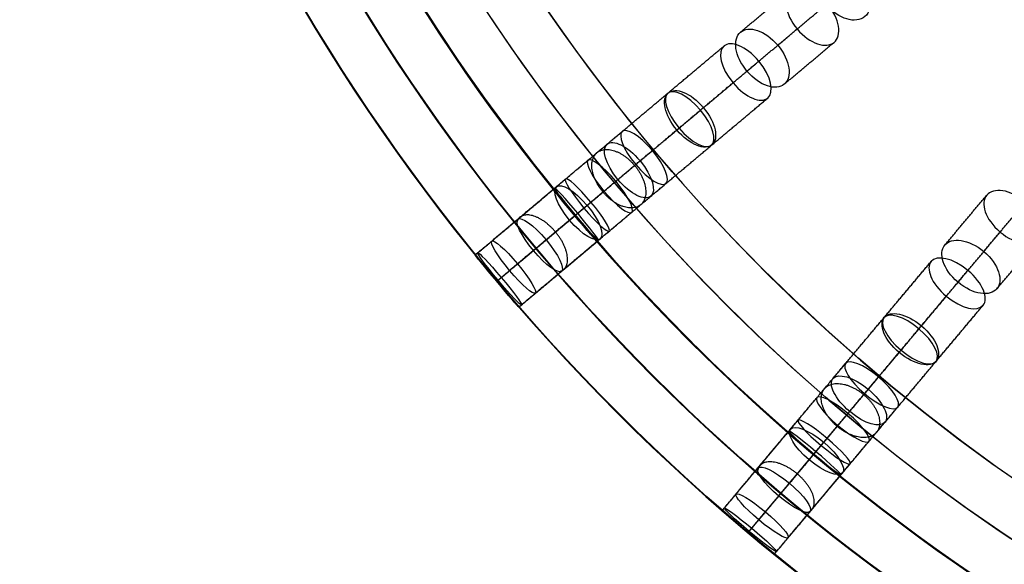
# Model space of a CAD drawing. Header units: millimetres. Extents: x -60 to 60, y -60 to 60.
# Tile 2 of 61: x -60 to -31, y -47 to -31. Entities that reach past the tile are written whole.
import ezdxf

# ---------------------------------------------------------------- set-up
doc = ezdxf.new("R2010")
doc.units = ezdxf.units.MM
doc.header["$MEASUREMENT"] = 0
doc.layers.add('Metal', color=7, linetype='Continuous', true_color=0xb2b2b2)
doc.layers.add('Opal glass', color=7, linetype='Continuous', true_color=0x7b7b7b)

msp = doc.modelspace()

# ---------------------------------------------------------------- linework, layer by layer
at = {"layer": 'Metal'}
for centre, radius in [((0.397, -0.384, 97.154), 56.961), ((0.397, -0.384, 93.154), 53.961), ((0.397, -0.384, 100.154), 53.961)]:
    msp.add_circle(centre, radius, dxfattribs=at)
for centre, radius, start, end in [((0.397, -0.384, 107.154), 56.961, 105.0362, 275.9739), ((0.397, -0.384, 107.154), 56.961, 105.0362, 275.9739), ((0.397, -0.384, 102.154), 56.961, 105.5646, 265.3355), ((0.397, -0.384, 107.154), 55.461, 105.159, 275.8511), ((0.397, -0.384, 107.154), 53.961, 105.2887, 275.7214), ((0.397, -0.384, 107.154), 53.961, 105.2887, 275.7214), ((0.39, -0.346, 97.154), 60, 180, 0), ((0.39, -0.346, 107.154), 60, 180, 0), ((0.39, -0.346, 97.154), 60, 180, 0), ((0.39, -0.346, 97.154), 58.5, 180, 360), ((0.39, -0.346, 97.154), 57, 180, 0), ((0.39, -0.346, 107.154), 57, 180, 0), ((0.39, -0.346, 97.154), 57, 180, 0)]:
    msp.add_arc(centre, radius, start, end, dxfattribs=at)
for points, knots in [([(-35.879, -30.779, 144.01), (-35.513, -31.215, 144.01), (-35.006, -31.352, 144.384), (-34.74, -31.129, 144.813), (-34.475, -30.907, 145.243), (-34.521, -30.383, 145.616), (-34.887, -29.947, 145.616), (-35.253, -29.511, 145.616), (-35.76, -29.375, 145.243), (-36.026, -29.597, 144.813), (-36.291, -29.82, 144.384), (-36.245, -30.343, 144.01), (-35.879, -30.779, 144.01)], [0, 0, 0, 0, 1.765808, 1.765808, 1.765808, 3.531415, 3.531415, 3.531415, 5.297022, 5.297022, 5.297022, 7.06283, 7.06283, 7.06283, 7.06283]), ([(-35.879, -30.779, 144.01), (-35.513, -31.215, 144.01), (-35.006, -31.352, 144.384), (-34.74, -31.129, 144.813), (-34.475, -30.907, 145.243), (-34.521, -30.383, 145.616), (-34.887, -29.947, 145.616), (-35.253, -29.511, 145.616), (-35.76, -29.375, 145.243), (-36.026, -29.597, 144.813), (-36.291, -29.82, 144.384), (-36.245, -30.343, 144.01), (-35.879, -30.779, 144.01)], [0, 0, 0, 0, 1.765808, 1.765808, 1.765808, 3.531415, 3.531415, 3.531415, 5.297022, 5.297022, 5.297022, 7.06283, 7.06283, 7.06283, 7.06283]), ([(-36.73, -31.494, 137.169), (-37.107, -31.044, 137.169), (-37.159, -30.549, 137.603), (-36.931, -30.357, 138.066), (-36.702, -30.164, 138.528), (-36.222, -30.301, 138.96), (-35.845, -30.751, 138.96), (-35.467, -31.2, 138.96), (-35.416, -31.697, 138.528), (-35.645, -31.889, 138.066), (-35.874, -32.081, 137.603), (-36.353, -31.943, 137.169), (-36.73, -31.494, 137.169)], [0, 0, 0, 0, 1.798117, 1.798117, 1.798117, 3.595536, 3.595536, 3.595536, 5.392954, 5.392954, 5.392954, 7.191071, 7.191071, 7.191071, 7.191071]), ([(-36.73, -31.494, 137.169), (-37.107, -31.044, 137.169), (-37.159, -30.549, 137.603), (-36.931, -30.357, 138.066), (-36.702, -30.164, 138.528), (-36.222, -30.301, 138.96), (-35.845, -30.751, 138.96), (-35.467, -31.2, 138.96), (-35.416, -31.697, 138.528), (-35.645, -31.889, 138.066), (-35.874, -32.081, 137.603), (-36.353, -31.943, 137.169), (-36.73, -31.494, 137.169)], [0, 0, 0, 0, 1.798117, 1.798117, 1.798117, 3.595536, 3.595536, 3.595536, 5.392954, 5.392954, 5.392954, 7.191071, 7.191071, 7.191071, 7.191071]), ([(-38.207, -32.733, 139.733), (-37.832, -33.18, 139.733), (-37.348, -33.317, 140.155), (-37.112, -33.12, 140.612), (-36.877, -32.922, 141.07), (-36.927, -32.421, 141.49), (-37.302, -31.974, 141.49), (-37.677, -31.527, 141.49), (-38.162, -31.39, 141.07), (-38.398, -31.588, 140.612), (-38.633, -31.785, 140.155), (-38.582, -32.286, 139.733), (-38.207, -32.733, 139.733)], [0, 0, 0, 0, 1.791385, 1.791385, 1.791385, 3.582219, 3.582219, 3.582219, 5.373052, 5.373052, 5.373052, 7.164437, 7.164437, 7.164437, 7.164437]), ([(-38.207, -32.733, 139.733), (-37.832, -33.18, 139.733), (-37.348, -33.317, 140.155), (-37.112, -33.12, 140.612), (-36.877, -32.922, 141.07), (-36.927, -32.421, 141.49), (-37.302, -31.974, 141.49), (-37.677, -31.527, 141.49), (-38.162, -31.39, 141.07), (-38.398, -31.588, 140.612), (-38.633, -31.785, 140.155), (-38.582, -32.286, 139.733), (-38.207, -32.733, 139.733)], [0, 0, 0, 0, 1.791385, 1.791385, 1.791385, 3.582219, 3.582219, 3.582219, 5.373052, 5.373052, 5.373052, 7.164437, 7.164437, 7.164437, 7.164437]), ([(-38.618, -33.078, 132.766), (-38.995, -32.629, 132.766), (-39.079, -32.159, 133.22), (-38.882, -31.994, 133.708), (-38.685, -31.829, 134.195), (-38.236, -31.992, 134.648), (-37.859, -32.441, 134.648), (-37.483, -32.89, 134.648), (-37.4, -33.361, 134.195), (-37.596, -33.526, 133.708), (-37.793, -33.691, 133.22), (-38.242, -33.527, 132.766), (-38.618, -33.078, 132.766)], [0, 0, 0, 0, 1.795971, 1.795971, 1.795971, 3.591281, 3.591281, 3.591281, 5.386592, 5.386592, 5.386592, 7.182562, 7.182562, 7.182562, 7.182562]), ([(-38.618, -33.078, 132.766), (-38.995, -32.629, 132.766), (-39.079, -32.159, 133.22), (-38.882, -31.994, 133.708), (-38.685, -31.829, 134.195), (-38.236, -31.992, 134.648), (-37.859, -32.441, 134.648), (-37.483, -32.89, 134.648), (-37.4, -33.361, 134.195), (-37.596, -33.526, 133.708), (-37.793, -33.691, 133.22), (-38.242, -33.527, 132.766), (-38.618, -33.078, 132.766)], [0, 0, 0, 0, 1.795971, 1.795971, 1.795971, 3.591281, 3.591281, 3.591281, 5.386592, 5.386592, 5.386592, 7.182562, 7.182562, 7.182562, 7.182562]), ([(-40.27, -34.464, 135.131), (-39.895, -34.91, 135.131), (-39.441, -35.074, 135.575), (-39.238, -34.903, 136.058), (-39.034, -34.732, 136.541), (-39.116, -34.256, 136.983), (-39.49, -33.809, 136.983), (-39.864, -33.363, 136.983), (-40.32, -33.2, 136.541), (-40.523, -33.371, 136.058), (-40.727, -33.542, 135.575), (-40.644, -34.018, 135.131), (-40.27, -34.464, 135.131)], [0, 0, 0, 0, 1.789505, 1.789505, 1.789505, 3.578488, 3.578488, 3.578488, 5.36747, 5.36747, 5.36747, 7.156975, 7.156975, 7.156975, 7.156975]), ([(-40.27, -34.464, 135.131), (-39.895, -34.91, 135.131), (-39.441, -35.074, 135.575), (-39.238, -34.903, 136.058), (-39.034, -34.732, 136.541), (-39.116, -34.256, 136.983), (-39.49, -33.809, 136.983), (-39.864, -33.363, 136.983), (-40.32, -33.2, 136.541), (-40.523, -33.371, 136.058), (-40.727, -33.542, 135.575), (-40.644, -34.018, 135.131), (-40.27, -34.464, 135.131)], [0, 0, 0, 0, 1.789505, 1.789505, 1.789505, 3.578488, 3.578488, 3.578488, 5.36747, 5.36747, 5.36747, 7.156975, 7.156975, 7.156975, 7.156975]), ([(-40.206, -34.41, 128.144), (-40.583, -33.961, 128.144), (-40.698, -33.517, 128.62), (-40.535, -33.381, 129.128), (-40.372, -33.244, 129.636), (-39.954, -33.433, 130.11), (-39.577, -33.882, 130.11), (-39.199, -34.332, 130.11), (-39.087, -34.776, 129.636), (-39.249, -34.913, 129.128), (-39.412, -35.049, 128.62), (-39.829, -34.86, 128.144), (-40.206, -34.41, 128.144)], [0, 0, 0, 0, 1.79812, 1.79812, 1.79812, 3.595541, 3.595541, 3.595541, 5.392963, 5.392963, 5.392963, 7.191082, 7.191082, 7.191082, 7.191082]), ([(-40.206, -34.41, 128.144), (-40.583, -33.961, 128.144), (-40.698, -33.517, 128.62), (-40.535, -33.381, 129.128), (-40.372, -33.244, 129.636), (-39.954, -33.433, 130.11), (-39.577, -33.882, 130.11), (-39.199, -34.332, 130.11), (-39.087, -34.776, 129.636), (-39.249, -34.913, 129.128), (-39.412, -35.049, 128.62), (-39.829, -34.86, 128.144), (-40.206, -34.41, 128.144)], [0, 0, 0, 0, 1.79812, 1.79812, 1.79812, 3.595541, 3.595541, 3.595541, 5.392963, 5.392963, 5.392963, 7.191082, 7.191082, 7.191082, 7.191082]), ([(-41.482, -35.481, 123.318), (-41.859, -35.032, 123.318), (-42.007, -34.616, 123.807), (-41.88, -34.509, 124.333), (-41.753, -34.403, 124.858), (-41.367, -34.62, 125.346), (-40.991, -35.069, 125.346), (-40.614, -35.518, 125.346), (-40.467, -35.935, 124.858), (-40.594, -36.042, 124.333), (-40.722, -36.148, 123.807), (-41.105, -35.93, 123.318), (-41.482, -35.481, 123.318)], [0, 0, 0, 0, 1.796305, 1.796305, 1.796305, 3.591944, 3.591944, 3.591944, 5.387583, 5.387583, 5.387583, 7.183888, 7.183888, 7.183888, 7.183888]), ([(-41.482, -35.481, 123.318), (-41.859, -35.032, 123.318), (-42.007, -34.616, 123.807), (-41.88, -34.509, 124.333), (-41.753, -34.403, 124.858), (-41.367, -34.62, 125.346), (-40.991, -35.069, 125.346), (-40.614, -35.518, 125.346), (-40.467, -35.935, 124.858), (-40.594, -36.042, 124.333), (-40.722, -36.148, 123.807), (-41.105, -35.93, 123.318), (-41.482, -35.481, 123.318)], [0, 0, 0, 0, 1.796305, 1.796305, 1.796305, 3.591944, 3.591944, 3.591944, 5.387583, 5.387583, 5.387583, 7.183888, 7.183888, 7.183888, 7.183888]), ([(-42.006, -35.921, 130.326), (-41.631, -36.368, 130.326), (-41.208, -36.556, 130.792), (-41.038, -36.414, 131.296), (-40.868, -36.271, 131.801), (-40.979, -35.82, 132.265), (-41.354, -35.373, 132.265), (-41.729, -34.926, 132.265), (-42.153, -34.739, 131.801), (-42.323, -34.882, 131.296), (-42.493, -35.024, 130.792), (-42.381, -35.474, 130.326), (-42.006, -35.921, 130.326)], [0, 0, 0, 0, 1.791387, 1.791387, 1.791387, 3.582223, 3.582223, 3.582223, 5.373059, 5.373059, 5.373059, 7.164447, 7.164447, 7.164447, 7.164447]), ([(-42.006, -35.921, 130.326), (-41.631, -36.368, 130.326), (-41.208, -36.556, 130.792), (-41.038, -36.414, 131.296), (-40.868, -36.271, 131.801), (-40.979, -35.82, 132.265), (-41.354, -35.373, 132.265), (-41.729, -34.926, 132.265), (-42.153, -34.739, 131.801), (-42.323, -34.882, 131.296), (-42.493, -35.024, 130.792), (-42.381, -35.474, 130.326), (-42.006, -35.921, 130.326)], [0, 0, 0, 0, 1.791387, 1.791387, 1.791387, 3.582223, 3.582223, 3.582223, 5.373059, 5.373059, 5.373059, 7.164447, 7.164447, 7.164447, 7.164447]), ([(-42.416, -36.265, 118.398), (-42.792, -35.818, 118.398), (-42.976, -35.429, 118.895), (-42.885, -35.353, 119.433), (-42.794, -35.277, 119.971), (-42.442, -35.524, 120.467), (-42.067, -35.972, 120.467), (-41.692, -36.419, 120.467), (-41.509, -36.809, 119.971), (-41.6, -36.885, 119.433), (-41.69, -36.961, 118.895), (-42.041, -36.712, 118.398), (-42.416, -36.265, 118.398)], [0, 0, 0, 0, 1.79217, 1.79217, 1.79217, 3.583746, 3.583746, 3.583746, 5.375322, 5.375322, 5.375322, 7.167492, 7.167492, 7.167492, 7.167492]), ([(-42.416, -36.265, 118.398), (-42.792, -35.818, 118.398), (-42.976, -35.429, 118.895), (-42.885, -35.353, 119.433), (-42.794, -35.277, 119.971), (-42.442, -35.524, 120.467), (-42.067, -35.972, 120.467), (-41.692, -36.419, 120.467), (-41.509, -36.809, 119.971), (-41.6, -36.885, 119.433), (-41.69, -36.961, 118.895), (-42.041, -36.712, 118.398), (-42.416, -36.265, 118.398)], [0, 0, 0, 0, 1.79217, 1.79217, 1.79217, 3.583746, 3.583746, 3.583746, 5.375322, 5.375322, 5.375322, 7.167492, 7.167492, 7.167492, 7.167492]), ([(-43.006, -36.76, 113.464), (-43.379, -36.315, 113.464), (-43.6, -35.953, 113.963), (-43.545, -35.907, 114.509), (-43.491, -35.861, 115.056), (-43.171, -36.14, 115.554), (-42.798, -36.585, 115.554), (-42.424, -37.03, 115.554), (-42.205, -37.393, 115.056), (-42.26, -37.439, 114.509), (-42.314, -37.485, 113.963), (-42.633, -37.205, 113.464), (-43.006, -36.76, 113.464)], [0, 0, 0, 0, 1.786583, 1.786583, 1.786583, 3.572664, 3.572664, 3.572664, 5.358745, 5.358745, 5.358745, 7.145328, 7.145328, 7.145328, 7.145328]), ([(-43.006, -36.76, 113.464), (-43.379, -36.315, 113.464), (-43.6, -35.953, 113.963), (-43.545, -35.907, 114.509), (-43.491, -35.861, 115.056), (-43.171, -36.14, 115.554), (-42.798, -36.585, 115.554), (-42.424, -37.03, 115.554), (-42.205, -37.393, 115.056), (-42.26, -37.439, 114.509), (-42.314, -37.485, 113.963), (-42.633, -37.205, 113.464), (-43.006, -36.76, 113.464)], [0, 0, 0, 0, 1.786583, 1.786583, 1.786583, 3.572664, 3.572664, 3.572664, 5.358745, 5.358745, 5.358745, 7.145328, 7.145328, 7.145328, 7.145328]), ([(-43.429, -37.114, 125.266), (-43.054, -37.561, 125.266), (-42.663, -37.777, 125.746), (-42.528, -37.664, 126.268), (-42.394, -37.552, 126.791), (-42.538, -37.128, 127.269), (-42.913, -36.681, 127.269), (-43.287, -36.235, 127.269), (-43.679, -36.019, 126.791), (-43.814, -36.132, 126.268), (-43.948, -36.245, 125.746), (-43.803, -36.668, 125.266), (-43.429, -37.114, 125.266)], [0, 0, 0, 0, 1.789798, 1.789798, 1.789798, 3.579069, 3.579069, 3.579069, 5.368341, 5.368341, 5.368341, 7.158138, 7.158138, 7.158138, 7.158138]), ([(-43.429, -37.114, 125.266), (-43.054, -37.561, 125.266), (-42.663, -37.777, 125.746), (-42.528, -37.664, 126.268), (-42.394, -37.552, 126.791), (-42.538, -37.128, 127.269), (-42.913, -36.681, 127.269), (-43.287, -36.235, 127.269), (-43.679, -36.019, 126.791), (-43.814, -36.132, 126.268), (-43.948, -36.245, 125.746), (-43.803, -36.668, 125.266), (-43.429, -37.114, 125.266)], [0, 0, 0, 0, 1.789798, 1.789798, 1.789798, 3.579069, 3.579069, 3.579069, 5.368341, 5.368341, 5.368341, 7.158138, 7.158138, 7.158138, 7.158138]), ([(-43.274, -36.985, 99.09), (-43.631, -36.561, 99.09), (-43.911, -36.213, 99.54), (-43.911, -36.213, 100.093), (-43.911, -36.213, 100.645), (-43.631, -36.56, 101.097), (-43.274, -36.985, 101.097), (-42.918, -37.41, 101.097), (-42.625, -37.745, 100.645), (-42.625, -37.745, 100.093), (-42.625, -37.745, 99.54), (-42.918, -37.409, 99.09), (-43.274, -36.985, 99.09)], [0, 0, 0, 0, 1.740233, 1.740233, 1.740233, 3.481495, 3.481495, 3.481495, 5.222758, 5.222758, 5.222758, 6.962991, 6.962991, 6.962991, 6.962991]), ([(-43.274, -36.985, 103.74), (-43.638, -36.552, 103.74), (-43.911, -36.213, 104.211), (-43.911, -36.213, 104.763), (-43.911, -36.213, 105.315), (-43.639, -36.551, 105.791), (-43.274, -36.985, 105.791), (-42.91, -37.419, 105.791), (-42.625, -37.745, 105.315), (-42.625, -37.745, 104.763), (-42.625, -37.745, 104.211), (-42.911, -37.418, 103.74), (-43.274, -36.985, 103.74)], [0, 0, 0, 0, 1.759202, 1.759202, 1.759202, 3.521394, 3.521394, 3.521394, 5.283586, 5.283586, 5.283586, 7.042787, 7.042787, 7.042787, 7.042787]), ([(-43.274, -36.985, 99.09), (-43.631, -36.561, 99.09), (-43.911, -36.213, 99.54), (-43.911, -36.213, 100.093), (-43.911, -36.213, 100.645), (-43.631, -36.56, 101.097), (-43.274, -36.985, 101.097), (-42.918, -37.41, 101.097), (-42.625, -37.745, 100.645), (-42.625, -37.745, 100.093), (-42.625, -37.745, 99.54), (-42.918, -37.409, 99.09), (-43.274, -36.985, 99.09)], [0, 0, 0, 0, 1.740233, 1.740233, 1.740233, 3.481495, 3.481495, 3.481495, 5.222758, 5.222758, 5.222758, 6.962991, 6.962991, 6.962991, 6.962991]), ([(-43.274, -36.985, 103.74), (-43.638, -36.552, 103.74), (-43.911, -36.213, 104.211), (-43.911, -36.213, 104.763), (-43.911, -36.213, 105.315), (-43.639, -36.551, 105.791), (-43.274, -36.985, 105.791), (-42.91, -37.419, 105.791), (-42.625, -37.745, 105.315), (-42.625, -37.745, 104.763), (-42.625, -37.745, 104.211), (-42.911, -37.418, 103.74), (-43.274, -36.985, 103.74)], [0, 0, 0, 0, 1.759202, 1.759202, 1.759202, 3.521394, 3.521394, 3.521394, 5.283586, 5.283586, 5.283586, 7.042787, 7.042787, 7.042787, 7.042787]), ([(-43.26, -36.973, 108.627), (-43.629, -36.532, 108.627), (-43.887, -36.193, 109.117), (-43.868, -36.178, 109.668), (-43.849, -36.162, 110.219), (-43.559, -36.473, 110.708), (-43.189, -36.914, 110.708), (-42.82, -37.354, 110.708), (-42.564, -37.694, 110.219), (-42.582, -37.71, 109.668), (-42.601, -37.725, 109.117), (-42.89, -37.413, 108.627), (-43.26, -36.973, 108.627)], [0, 0, 0, 0, 1.775599, 1.775599, 1.775599, 3.550861, 3.550861, 3.550861, 5.326123, 5.326123, 5.326123, 7.101722, 7.101722, 7.101722, 7.101722]), ([(-43.26, -36.973, 108.627), (-43.629, -36.532, 108.627), (-43.887, -36.193, 109.117), (-43.868, -36.178, 109.668), (-43.849, -36.162, 110.219), (-43.559, -36.473, 110.708), (-43.189, -36.914, 110.708), (-42.82, -37.354, 110.708), (-42.564, -37.694, 110.219), (-42.582, -37.71, 109.668), (-42.601, -37.725, 109.117), (-42.89, -37.413, 108.627), (-43.26, -36.973, 108.627)], [0, 0, 0, 0, 1.775599, 1.775599, 1.775599, 3.550861, 3.550861, 3.550861, 5.326123, 5.326123, 5.326123, 7.101722, 7.101722, 7.101722, 7.101722]), ([(-30.757, -37.466, 137.169), (-31.207, -37.089, 137.169), (-31.344, -36.61, 137.603), (-31.152, -36.381, 138.066), (-30.96, -36.152, 138.528), (-30.464, -36.203, 138.96), (-30.014, -36.581, 138.96), (-29.565, -36.958, 138.96), (-29.428, -37.438, 138.528), (-29.62, -37.667, 138.066), (-29.812, -37.896, 137.603), (-30.308, -37.844, 137.169), (-30.757, -37.466, 137.169)], [0, 0, 0, 0, 1.798117, 1.798117, 1.798117, 3.595535, 3.595535, 3.595535, 5.392954, 5.392954, 5.392954, 7.191071, 7.191071, 7.191071, 7.191071]), ([(-30.757, -37.466, 137.169), (-31.207, -37.089, 137.169), (-31.344, -36.61, 137.603), (-31.152, -36.381, 138.066), (-30.96, -36.152, 138.528), (-30.464, -36.203, 138.96), (-30.014, -36.581, 138.96), (-29.565, -36.958, 138.96), (-29.428, -37.438, 138.528), (-29.62, -37.667, 138.066), (-29.812, -37.896, 137.603), (-30.308, -37.844, 137.169), (-30.757, -37.466, 137.169)], [0, 0, 0, 0, 1.798117, 1.798117, 1.798117, 3.595535, 3.595535, 3.595535, 5.392954, 5.392954, 5.392954, 7.191071, 7.191071, 7.191071, 7.191071]), ([(-44.494, -38.009, 120.075), (-44.121, -38.453, 120.075), (-43.763, -38.7, 120.563), (-43.665, -38.618, 121.099), (-43.566, -38.535, 121.636), (-43.746, -38.139, 122.123), (-44.119, -37.694, 122.123), (-44.492, -37.249, 122.123), (-44.852, -37.003, 121.636), (-44.95, -37.086, 121.099), (-45.048, -37.168, 120.563), (-44.867, -37.564, 120.075), (-44.494, -38.009, 120.075)], [0, 0, 0, 0, 1.78617, 1.78617, 1.78617, 3.57187, 3.57187, 3.57187, 5.35757, 5.35757, 5.35757, 7.143741, 7.143741, 7.143741, 7.143741]), ([(-44.494, -38.009, 120.075), (-44.121, -38.453, 120.075), (-43.763, -38.7, 120.563), (-43.665, -38.618, 121.099), (-43.566, -38.535, 121.636), (-43.746, -38.139, 122.123), (-44.119, -37.694, 122.123), (-44.492, -37.249, 122.123), (-44.852, -37.003, 121.636), (-44.95, -37.086, 121.099), (-45.048, -37.168, 120.563), (-44.867, -37.564, 120.075), (-44.494, -38.009, 120.075)], [0, 0, 0, 0, 1.78617, 1.78617, 1.78617, 3.57187, 3.57187, 3.57187, 5.35757, 5.35757, 5.35757, 7.143741, 7.143741, 7.143741, 7.143741]), ([(-31.997, -38.943, 139.733), (-31.55, -39.318, 139.733), (-31.049, -39.369, 140.155), (-30.851, -39.134, 140.612), (-30.654, -38.899, 141.07), (-30.791, -38.413, 141.49), (-31.238, -38.039, 141.49), (-31.684, -37.664, 141.49), (-32.186, -37.613, 141.07), (-32.384, -37.849, 140.612), (-32.581, -38.084, 140.155), (-32.444, -38.568, 139.733), (-31.997, -38.943, 139.733)], [0, 0, 0, 0, 1.791385, 1.791385, 1.791385, 3.582219, 3.582219, 3.582219, 5.373052, 5.373052, 5.373052, 7.164437, 7.164437, 7.164437, 7.164437]), ([(-31.997, -38.943, 139.733), (-31.55, -39.318, 139.733), (-31.049, -39.369, 140.155), (-30.851, -39.134, 140.612), (-30.654, -38.899, 141.07), (-30.791, -38.413, 141.49), (-31.238, -38.039, 141.49), (-31.684, -37.664, 141.49), (-32.186, -37.613, 141.07), (-32.384, -37.849, 140.612), (-32.581, -38.084, 140.155), (-32.444, -38.568, 139.733), (-31.997, -38.943, 139.733)], [0, 0, 0, 0, 1.791385, 1.791385, 1.791385, 3.582219, 3.582219, 3.582219, 5.373052, 5.373052, 5.373052, 7.164437, 7.164437, 7.164437, 7.164437]), ([(-45.194, -38.595, 114.842), (-44.822, -39.038, 114.842), (-44.496, -39.316, 115.334), (-44.435, -39.264, 115.88), (-44.373, -39.212, 116.425), (-44.589, -38.842, 116.916), (-44.96, -38.399, 116.916), (-45.332, -37.957, 116.916), (-45.659, -37.68, 116.425), (-45.72, -37.732, 115.88), (-45.782, -37.783, 115.334), (-45.565, -38.153, 114.842), (-45.194, -38.595, 114.842)], [0, 0, 0, 0, 1.781258, 1.781258, 1.781258, 3.562118, 3.562118, 3.562118, 5.342978, 5.342978, 5.342978, 7.124236, 7.124236, 7.124236, 7.124236]), ([(-45.194, -38.595, 114.842), (-44.822, -39.038, 114.842), (-44.496, -39.316, 115.334), (-44.435, -39.264, 115.88), (-44.373, -39.212, 116.425), (-44.589, -38.842, 116.916), (-44.96, -38.399, 116.916), (-45.332, -37.957, 116.916), (-45.659, -37.68, 116.425), (-45.72, -37.732, 115.88), (-45.782, -37.783, 115.334), (-45.565, -38.153, 114.842), (-45.194, -38.595, 114.842)], [0, 0, 0, 0, 1.781258, 1.781258, 1.781258, 3.562118, 3.562118, 3.562118, 5.342978, 5.342978, 5.342978, 7.124236, 7.124236, 7.124236, 7.124236]), ([(-45.573, -38.913, 99.337), (-45.217, -39.338, 99.337), (-44.923, -39.674, 99.787), (-44.923, -39.674, 100.34), (-44.923, -39.674, 100.892), (-45.216, -39.338, 101.344), (-45.573, -38.913, 101.344), (-45.929, -38.489, 101.344), (-46.209, -38.142, 100.892), (-46.209, -38.142, 100.34), (-46.209, -38.142, 99.787), (-45.929, -38.489, 99.337), (-45.573, -38.913, 99.337)], [0, 0, 0, 0, 1.740253, 1.740253, 1.740253, 3.481483, 3.481483, 3.481483, 5.222714, 5.222714, 5.222714, 6.962967, 6.962967, 6.962967, 6.962967]), ([(-45.573, -38.913, 104.425), (-45.209, -39.347, 104.425), (-44.923, -39.674, 104.897), (-44.923, -39.674, 105.449), (-44.923, -39.674, 106.001), (-45.208, -39.348, 106.477), (-45.573, -38.913, 106.477), (-45.937, -38.479, 106.477), (-46.209, -38.142, 106.001), (-46.209, -38.142, 105.449), (-46.209, -38.142, 104.897), (-45.936, -38.48, 104.425), (-45.573, -38.913, 104.425)], [0, 0, 0, 0, 1.75927, 1.75927, 1.75927, 3.521381, 3.521381, 3.521381, 5.283492, 5.283492, 5.283492, 7.042763, 7.042763, 7.042763, 7.042763]), ([(-45.573, -38.913, 99.337), (-45.217, -39.338, 99.337), (-44.923, -39.674, 99.787), (-44.923, -39.674, 100.34), (-44.923, -39.674, 100.892), (-45.216, -39.338, 101.344), (-45.573, -38.913, 101.344), (-45.929, -38.489, 101.344), (-46.209, -38.142, 100.892), (-46.209, -38.142, 100.34), (-46.209, -38.142, 99.787), (-45.929, -38.489, 99.337), (-45.573, -38.913, 99.337)], [0, 0, 0, 0, 1.740253, 1.740253, 1.740253, 3.481483, 3.481483, 3.481483, 5.222714, 5.222714, 5.222714, 6.962967, 6.962967, 6.962967, 6.962967]), ([(-45.573, -38.913, 104.425), (-45.209, -39.347, 104.425), (-44.923, -39.674, 104.897), (-44.923, -39.674, 105.449), (-44.923, -39.674, 106.001), (-45.208, -39.348, 106.477), (-45.573, -38.913, 106.477), (-45.937, -38.479, 106.477), (-46.209, -38.142, 106.001), (-46.209, -38.142, 105.449), (-46.209, -38.142, 104.897), (-45.936, -38.48, 104.425), (-45.573, -38.913, 104.425)], [0, 0, 0, 0, 1.75927, 1.75927, 1.75927, 3.521381, 3.521381, 3.521381, 5.283492, 5.283492, 5.283492, 7.042763, 7.042763, 7.042763, 7.042763]), ([(-45.533, -38.88, 109.639), (-45.165, -39.319, 109.639), (-44.869, -39.628, 110.124), (-44.844, -39.608, 110.675), (-44.819, -39.587, 111.226), (-45.072, -39.241, 111.711), (-45.44, -38.802, 111.711), (-45.808, -38.363, 111.711), (-46.105, -38.055, 111.226), (-46.13, -38.076, 110.675), (-46.155, -38.096, 110.124), (-45.901, -38.442, 109.639), (-45.533, -38.88, 109.639)], [0, 0, 0, 0, 1.771564, 1.771564, 1.771564, 3.542858, 3.542858, 3.542858, 5.314153, 5.314153, 5.314153, 7.085717, 7.085717, 7.085717, 7.085717]), ([(-45.533, -38.88, 109.639), (-45.165, -39.319, 109.639), (-44.869, -39.628, 110.124), (-44.844, -39.608, 110.675), (-44.819, -39.587, 111.226), (-45.072, -39.241, 111.711), (-45.44, -38.802, 111.711), (-45.808, -38.363, 111.711), (-46.105, -38.055, 111.226), (-46.13, -38.076, 110.675), (-46.155, -38.096, 110.124), (-45.901, -38.442, 109.639), (-45.533, -38.88, 109.639)], [0, 0, 0, 0, 1.771564, 1.771564, 1.771564, 3.542858, 3.542858, 3.542858, 5.314153, 5.314153, 5.314153, 7.085717, 7.085717, 7.085717, 7.085717]), ([(-32.342, -39.354, 132.766), (-32.791, -38.978, 132.766), (-32.955, -38.529, 133.22), (-32.79, -38.333, 133.708), (-32.625, -38.136, 134.195), (-32.153, -38.219, 134.648), (-31.705, -38.595, 134.648), (-31.256, -38.972, 134.648), (-31.093, -39.422, 134.195), (-31.258, -39.618, 133.708), (-31.423, -39.815, 133.22), (-31.893, -39.731, 132.766), (-32.342, -39.354, 132.766)], [0, 0, 0, 0, 1.795971, 1.795971, 1.795971, 3.591281, 3.591281, 3.591281, 5.386592, 5.386592, 5.386592, 7.182562, 7.182562, 7.182562, 7.182562]), ([(-32.342, -39.354, 132.766), (-32.791, -38.978, 132.766), (-32.955, -38.529, 133.22), (-32.79, -38.333, 133.708), (-32.625, -38.136, 134.195), (-32.153, -38.219, 134.648), (-31.705, -38.595, 134.648), (-31.256, -38.972, 134.648), (-31.093, -39.422, 134.195), (-31.258, -39.618, 133.708), (-31.423, -39.815, 133.22), (-31.893, -39.731, 132.766), (-32.342, -39.354, 132.766)], [0, 0, 0, 0, 1.795971, 1.795971, 1.795971, 3.591281, 3.591281, 3.591281, 5.386592, 5.386592, 5.386592, 7.182562, 7.182562, 7.182562, 7.182562]), ([(-33.728, -41.006, 135.131), (-33.281, -41.381, 135.131), (-32.806, -41.463, 135.575), (-32.635, -41.259, 136.058), (-32.464, -41.056, 136.541), (-32.627, -40.6, 136.983), (-33.073, -40.226, 136.983), (-33.519, -39.852, 136.983), (-33.996, -39.77, 136.541), (-34.167, -39.974, 136.058), (-34.338, -40.177, 135.575), (-34.174, -40.632, 135.131), (-33.728, -41.006, 135.131)], [0, 0, 0, 0, 1.789504, 1.789504, 1.789504, 3.578487, 3.578487, 3.578487, 5.36747, 5.36747, 5.36747, 7.156975, 7.156975, 7.156975, 7.156975]), ([(-33.728, -41.006, 135.131), (-33.281, -41.381, 135.131), (-32.806, -41.463, 135.575), (-32.635, -41.259, 136.058), (-32.464, -41.056, 136.541), (-32.627, -40.6, 136.983), (-33.073, -40.226, 136.983), (-33.519, -39.852, 136.983), (-33.996, -39.77, 136.541), (-34.167, -39.974, 136.058), (-34.338, -40.177, 135.575), (-34.174, -40.632, 135.131), (-33.728, -41.006, 135.131)], [0, 0, 0, 0, 1.789504, 1.789504, 1.789504, 3.578487, 3.578487, 3.578487, 5.36747, 5.36747, 5.36747, 7.156975, 7.156975, 7.156975, 7.156975]), ([(-33.674, -40.942, 128.144), (-34.124, -40.565, 128.144), (-34.313, -40.148, 128.62), (-34.177, -39.986, 129.128), (-34.04, -39.823, 129.636), (-33.596, -39.936, 130.11), (-33.146, -40.313, 130.11), (-32.696, -40.69, 130.11), (-32.508, -41.108, 129.636), (-32.645, -41.271, 129.128), (-32.781, -41.434, 128.62), (-33.224, -41.32, 128.144), (-33.674, -40.942, 128.144)], [0, 0, 0, 0, 1.79812, 1.79812, 1.79812, 3.595541, 3.595541, 3.595541, 5.392962, 5.392962, 5.392962, 7.191082, 7.191082, 7.191082, 7.191082]), ([(-33.674, -40.942, 128.144), (-34.124, -40.565, 128.144), (-34.313, -40.148, 128.62), (-34.177, -39.986, 129.128), (-34.04, -39.823, 129.636), (-33.596, -39.936, 130.11), (-33.146, -40.313, 130.11), (-32.696, -40.69, 130.11), (-32.508, -41.108, 129.636), (-32.645, -41.271, 129.128), (-32.781, -41.434, 128.62), (-33.224, -41.32, 128.144), (-33.674, -40.942, 128.144)], [0, 0, 0, 0, 1.79812, 1.79812, 1.79812, 3.595541, 3.595541, 3.595541, 5.392962, 5.392962, 5.392962, 7.191082, 7.191082, 7.191082, 7.191082]), ([(-34.745, -42.218, 123.318), (-35.194, -41.841, 123.318), (-35.412, -41.458, 123.807), (-35.305, -41.331, 124.333), (-35.199, -41.203, 124.858), (-34.781, -41.35, 125.346), (-34.333, -41.727, 125.346), (-33.884, -42.104, 125.346), (-33.666, -42.489, 124.858), (-33.773, -42.616, 124.333), (-33.88, -42.743, 123.807), (-34.296, -42.595, 123.318), (-34.745, -42.218, 123.318)], [0, 0, 0, 0, 1.796305, 1.796305, 1.796305, 3.591944, 3.591944, 3.591944, 5.387583, 5.387583, 5.387583, 7.183888, 7.183888, 7.183888, 7.183888]), ([(-34.745, -42.218, 123.318), (-35.194, -41.841, 123.318), (-35.412, -41.458, 123.807), (-35.305, -41.331, 124.333), (-35.199, -41.203, 124.858), (-34.781, -41.35, 125.346), (-34.333, -41.727, 125.346), (-33.884, -42.104, 125.346), (-33.666, -42.489, 124.858), (-33.773, -42.616, 124.333), (-33.88, -42.743, 123.807), (-34.296, -42.595, 123.318), (-34.745, -42.218, 123.318)], [0, 0, 0, 0, 1.796305, 1.796305, 1.796305, 3.591944, 3.591944, 3.591944, 5.387583, 5.387583, 5.387583, 7.183888, 7.183888, 7.183888, 7.183888]), ([(-35.185, -42.743, 130.326), (-34.738, -43.118, 130.326), (-34.288, -43.23, 130.792), (-34.145, -43.06, 131.296), (-34.003, -42.89, 131.801), (-34.19, -42.465, 132.265), (-34.637, -42.09, 132.265), (-35.084, -41.715, 132.265), (-35.535, -41.604, 131.801), (-35.677, -41.774, 131.296), (-35.82, -41.944, 130.792), (-35.632, -42.368, 130.326), (-35.185, -42.743, 130.326)], [0, 0, 0, 0, 1.791387, 1.791387, 1.791387, 3.582223, 3.582223, 3.582223, 5.373059, 5.373059, 5.373059, 7.164447, 7.164447, 7.164447, 7.164447]), ([(-35.185, -42.743, 130.326), (-34.738, -43.118, 130.326), (-34.288, -43.23, 130.792), (-34.145, -43.06, 131.296), (-34.003, -42.89, 131.801), (-34.19, -42.465, 132.265), (-34.637, -42.09, 132.265), (-35.084, -41.715, 132.265), (-35.535, -41.604, 131.801), (-35.677, -41.774, 131.296), (-35.82, -41.944, 130.792), (-35.632, -42.368, 130.326), (-35.185, -42.743, 130.326)], [0, 0, 0, 0, 1.791387, 1.791387, 1.791387, 3.582223, 3.582223, 3.582223, 5.373059, 5.373059, 5.373059, 7.164447, 7.164447, 7.164447, 7.164447]), ([(-35.529, -43.153, 118.398), (-35.976, -42.777, 118.398), (-36.225, -42.427, 118.895), (-36.149, -42.336, 119.433), (-36.072, -42.245, 119.971), (-35.683, -42.428, 120.467), (-35.235, -42.803, 120.467), (-34.788, -43.178, 120.467), (-34.54, -43.53, 119.971), (-34.617, -43.621, 119.433), (-34.693, -43.712, 118.895), (-35.082, -43.528, 118.398), (-35.529, -43.153, 118.398)], [0, 0, 0, 0, 1.79217, 1.79217, 1.79217, 3.583746, 3.583746, 3.583746, 5.375322, 5.375322, 5.375322, 7.167492, 7.167492, 7.167492, 7.167492]), ([(-35.529, -43.153, 118.398), (-35.976, -42.777, 118.398), (-36.225, -42.427, 118.895), (-36.149, -42.336, 119.433), (-36.072, -42.245, 119.971), (-35.683, -42.428, 120.467), (-35.235, -42.803, 120.467), (-34.788, -43.178, 120.467), (-34.54, -43.53, 119.971), (-34.617, -43.621, 119.433), (-34.693, -43.712, 118.895), (-35.082, -43.528, 118.398), (-35.529, -43.153, 118.398)], [0, 0, 0, 0, 1.79217, 1.79217, 1.79217, 3.583746, 3.583746, 3.583746, 5.375322, 5.375322, 5.375322, 7.167492, 7.167492, 7.167492, 7.167492]), ([(-36.378, -44.165, 125.266), (-35.932, -44.539, 125.266), (-35.509, -44.685, 125.746), (-35.396, -44.55, 126.268), (-35.283, -44.416, 126.791), (-35.499, -44.023, 127.269), (-35.945, -43.649, 127.269), (-36.391, -43.274, 127.269), (-36.815, -43.13, 126.791), (-36.928, -43.265, 126.268), (-37.041, -43.399, 125.746), (-36.824, -43.79, 125.266), (-36.378, -44.165, 125.266)], [0, 0, 0, 0, 1.789798, 1.789798, 1.789798, 3.579069, 3.579069, 3.579069, 5.36834, 5.36834, 5.36834, 7.158138, 7.158138, 7.158138, 7.158138]), ([(-36.378, -44.165, 125.266), (-35.932, -44.539, 125.266), (-35.509, -44.685, 125.746), (-35.396, -44.55, 126.268), (-35.283, -44.416, 126.791), (-35.499, -44.023, 127.269), (-35.945, -43.649, 127.269), (-36.391, -43.274, 127.269), (-36.815, -43.13, 126.791), (-36.928, -43.265, 126.268), (-37.041, -43.399, 125.746), (-36.824, -43.79, 125.266), (-36.378, -44.165, 125.266)], [0, 0, 0, 0, 1.789798, 1.789798, 1.789798, 3.579069, 3.579069, 3.579069, 5.36834, 5.36834, 5.36834, 7.158138, 7.158138, 7.158138, 7.158138]), ([(-36.024, -43.742, 113.464), (-36.469, -43.369, 113.464), (-36.749, -43.051, 113.963), (-36.703, -42.996, 114.509), (-36.657, -42.942, 115.056), (-36.294, -43.161, 115.554), (-35.849, -43.534, 115.554), (-35.404, -43.907, 115.554), (-35.125, -44.227, 115.056), (-35.171, -44.282, 114.509), (-35.216, -44.336, 113.963), (-35.579, -44.116, 113.464), (-36.024, -43.742, 113.464)], [0, 0, 0, 0, 1.786583, 1.786583, 1.786583, 3.572664, 3.572664, 3.572664, 5.358745, 5.358745, 5.358745, 7.145328, 7.145328, 7.145328, 7.145328]), ([(-36.024, -43.742, 113.464), (-36.469, -43.369, 113.464), (-36.749, -43.051, 113.963), (-36.703, -42.996, 114.509), (-36.657, -42.942, 115.056), (-36.294, -43.161, 115.554), (-35.849, -43.534, 115.554), (-35.404, -43.907, 115.554), (-35.125, -44.227, 115.056), (-35.171, -44.282, 114.509), (-35.216, -44.336, 113.963), (-35.579, -44.116, 113.464), (-36.024, -43.742, 113.464)], [0, 0, 0, 0, 1.786583, 1.786583, 1.786583, 3.572664, 3.572664, 3.572664, 5.358745, 5.358745, 5.358745, 7.145328, 7.145328, 7.145328, 7.145328]), ([(-36.249, -44.011, 99.09), (-36.673, -43.655, 99.09), (-37.009, -43.361, 99.54), (-37.009, -43.361, 100.093), (-37.009, -43.361, 100.645), (-36.673, -43.654, 101.097), (-36.249, -44.011, 101.097), (-35.824, -44.367, 101.097), (-35.477, -44.647, 100.645), (-35.477, -44.647, 100.093), (-35.477, -44.647, 99.54), (-35.824, -44.367, 99.09), (-36.249, -44.011, 99.09)], [0, 0, 0, 0, 1.740233, 1.740233, 1.740233, 3.481495, 3.481495, 3.481495, 5.222758, 5.222758, 5.222758, 6.962991, 6.962991, 6.962991, 6.962991]), ([(-36.249, -44.011, 103.74), (-36.682, -43.647, 103.74), (-37.009, -43.361, 104.211), (-37.009, -43.361, 104.763), (-37.009, -43.361, 105.315), (-36.683, -43.646, 105.791), (-36.249, -44.011, 105.791), (-35.815, -44.375, 105.791), (-35.477, -44.647, 105.315), (-35.477, -44.647, 104.763), (-35.477, -44.647, 104.211), (-35.815, -44.374, 103.74), (-36.249, -44.011, 103.74)], [0, 0, 0, 0, 1.759202, 1.759202, 1.759202, 3.521394, 3.521394, 3.521394, 5.283586, 5.283586, 5.283586, 7.042787, 7.042787, 7.042787, 7.042787]), ([(-36.249, -44.011, 99.09), (-36.673, -43.655, 99.09), (-37.009, -43.361, 99.54), (-37.009, -43.361, 100.093), (-37.009, -43.361, 100.645), (-36.673, -43.654, 101.097), (-36.249, -44.011, 101.097), (-35.824, -44.367, 101.097), (-35.477, -44.647, 100.645), (-35.477, -44.647, 100.093), (-35.477, -44.647, 99.54), (-35.824, -44.367, 99.09), (-36.249, -44.011, 99.09)], [0, 0, 0, 0, 1.740233, 1.740233, 1.740233, 3.481495, 3.481495, 3.481495, 5.222758, 5.222758, 5.222758, 6.962991, 6.962991, 6.962991, 6.962991]), ([(-36.249, -44.011, 103.74), (-36.682, -43.647, 103.74), (-37.009, -43.361, 104.211), (-37.009, -43.361, 104.763), (-37.009, -43.361, 105.315), (-36.683, -43.646, 105.791), (-36.249, -44.011, 105.791), (-35.815, -44.375, 105.791), (-35.477, -44.647, 105.315), (-35.477, -44.647, 104.763), (-35.477, -44.647, 104.211), (-35.815, -44.374, 103.74), (-36.249, -44.011, 103.74)], [0, 0, 0, 0, 1.759202, 1.759202, 1.759202, 3.521394, 3.521394, 3.521394, 5.283586, 5.283586, 5.283586, 7.042787, 7.042787, 7.042787, 7.042787]), ([(-36.237, -43.996, 108.627), (-36.677, -43.627, 108.627), (-36.989, -43.337, 109.117), (-36.974, -43.319, 109.668), (-36.958, -43.3, 110.219), (-36.618, -43.556, 110.708), (-36.178, -43.926, 110.708), (-35.737, -44.295, 110.708), (-35.426, -44.586, 110.219), (-35.441, -44.604, 109.668), (-35.457, -44.623, 109.117), (-35.796, -44.366, 108.627), (-36.237, -43.996, 108.627)], [0, 0, 0, 0, 1.775599, 1.775599, 1.775599, 3.550861, 3.550861, 3.550861, 5.326123, 5.326123, 5.326123, 7.101722, 7.101722, 7.101722, 7.101722]), ([(-36.237, -43.996, 108.627), (-36.677, -43.627, 108.627), (-36.989, -43.337, 109.117), (-36.974, -43.319, 109.668), (-36.958, -43.3, 110.219), (-36.618, -43.556, 110.708), (-36.178, -43.926, 110.708), (-35.737, -44.295, 110.708), (-35.426, -44.586, 110.219), (-35.441, -44.604, 109.668), (-35.457, -44.623, 109.117), (-35.796, -44.366, 108.627), (-36.237, -43.996, 108.627)], [0, 0, 0, 0, 1.775599, 1.775599, 1.775599, 3.550861, 3.550861, 3.550861, 5.326123, 5.326123, 5.326123, 7.101722, 7.101722, 7.101722, 7.101722]), ([(-37.272, -45.23, 120.075), (-36.827, -45.604, 120.075), (-36.432, -45.784, 120.563), (-36.349, -45.686, 121.099), (-36.267, -45.588, 121.636), (-36.513, -45.229, 122.123), (-36.958, -44.855, 122.123), (-37.402, -44.482, 122.123), (-37.799, -44.303, 121.636), (-37.882, -44.401, 121.099), (-37.964, -44.499, 120.563), (-37.717, -44.857, 120.075), (-37.272, -45.23, 120.075)], [0, 0, 0, 0, 1.78617, 1.78617, 1.78617, 3.57187, 3.57187, 3.57187, 5.35757, 5.35757, 5.35757, 7.143741, 7.143741, 7.143741, 7.143741]), ([(-37.272, -45.23, 120.075), (-36.827, -45.604, 120.075), (-36.432, -45.784, 120.563), (-36.349, -45.686, 121.099), (-36.267, -45.588, 121.636), (-36.513, -45.229, 122.123), (-36.958, -44.855, 122.123), (-37.402, -44.482, 122.123), (-37.799, -44.303, 121.636), (-37.882, -44.401, 121.099), (-37.964, -44.499, 120.563), (-37.717, -44.857, 120.075), (-37.272, -45.23, 120.075)], [0, 0, 0, 0, 1.78617, 1.78617, 1.78617, 3.57187, 3.57187, 3.57187, 5.35757, 5.35757, 5.35757, 7.143741, 7.143741, 7.143741, 7.143741]), ([(-37.859, -45.93, 114.842), (-37.416, -46.301, 114.842), (-37.047, -46.518, 115.334), (-36.996, -46.456, 115.88), (-36.944, -46.395, 116.425), (-37.221, -46.068, 116.916), (-37.663, -45.696, 116.916), (-38.106, -45.325, 116.916), (-38.476, -45.109, 116.425), (-38.528, -45.171, 115.88), (-38.579, -45.232, 115.334), (-38.302, -45.558, 114.842), (-37.859, -45.93, 114.842)], [0, 0, 0, 0, 1.781258, 1.781258, 1.781258, 3.562118, 3.562118, 3.562118, 5.342977, 5.342977, 5.342977, 7.124236, 7.124236, 7.124236, 7.124236]), ([(-37.859, -45.93, 114.842), (-37.416, -46.301, 114.842), (-37.047, -46.518, 115.334), (-36.996, -46.456, 115.88), (-36.944, -46.395, 116.425), (-37.221, -46.068, 116.916), (-37.663, -45.696, 116.916), (-38.106, -45.325, 116.916), (-38.476, -45.109, 116.425), (-38.528, -45.171, 115.88), (-38.579, -45.232, 115.334), (-38.302, -45.558, 114.842), (-37.859, -45.93, 114.842)], [0, 0, 0, 0, 1.781258, 1.781258, 1.781258, 3.562118, 3.562118, 3.562118, 5.342977, 5.342977, 5.342977, 7.124236, 7.124236, 7.124236, 7.124236]), ([(-38.177, -46.309, 99.337), (-37.753, -46.665, 99.337), (-37.406, -46.945, 99.787), (-37.406, -46.945, 100.34), (-37.406, -46.945, 100.892), (-37.753, -46.665, 101.344), (-38.177, -46.309, 101.344), (-38.602, -45.953, 101.344), (-38.938, -45.66, 100.892), (-38.938, -45.66, 100.34), (-38.938, -45.66, 99.787), (-38.602, -45.953, 99.337), (-38.177, -46.309, 99.337)], [0, 0, 0, 0, 1.740253, 1.740253, 1.740253, 3.481484, 3.481484, 3.481484, 5.222715, 5.222715, 5.222715, 6.962967, 6.962967, 6.962967, 6.962967]), ([(-38.177, -46.309, 104.425), (-37.744, -46.673, 104.425), (-37.406, -46.945, 104.897), (-37.406, -46.945, 105.449), (-37.406, -46.945, 106.001), (-37.743, -46.673, 106.477), (-38.177, -46.309, 106.477), (-38.611, -45.945, 106.477), (-38.938, -45.66, 106.001), (-38.938, -45.66, 105.449), (-38.938, -45.66, 104.897), (-38.611, -45.945, 104.425), (-38.177, -46.309, 104.425)], [0, 0, 0, 0, 1.75927, 1.75927, 1.75927, 3.521381, 3.521381, 3.521381, 5.283492, 5.283492, 5.283492, 7.042763, 7.042763, 7.042763, 7.042763]), ([(-38.177, -46.309, 99.337), (-37.753, -46.665, 99.337), (-37.406, -46.945, 99.787), (-37.406, -46.945, 100.34), (-37.406, -46.945, 100.892), (-37.753, -46.665, 101.344), (-38.177, -46.309, 101.344), (-38.602, -45.953, 101.344), (-38.938, -45.66, 100.892), (-38.938, -45.66, 100.34), (-38.938, -45.66, 99.787), (-38.602, -45.953, 99.337), (-38.177, -46.309, 99.337)], [0, 0, 0, 0, 1.740253, 1.740253, 1.740253, 3.481484, 3.481484, 3.481484, 5.222715, 5.222715, 5.222715, 6.962967, 6.962967, 6.962967, 6.962967]), ([(-38.177, -46.309, 104.425), (-37.744, -46.673, 104.425), (-37.406, -46.945, 104.897), (-37.406, -46.945, 105.449), (-37.406, -46.945, 106.001), (-37.743, -46.673, 106.477), (-38.177, -46.309, 106.477), (-38.611, -45.945, 106.477), (-38.938, -45.66, 106.001), (-38.938, -45.66, 105.449), (-38.938, -45.66, 104.897), (-38.611, -45.945, 104.425), (-38.177, -46.309, 104.425)], [0, 0, 0, 0, 1.75927, 1.75927, 1.75927, 3.521381, 3.521381, 3.521381, 5.283492, 5.283492, 5.283492, 7.042763, 7.042763, 7.042763, 7.042763]), ([(-38.144, -46.269, 109.639), (-37.705, -46.637, 109.639), (-37.36, -46.891, 110.124), (-37.339, -46.866, 110.675), (-37.318, -46.841, 111.226), (-37.627, -46.544, 111.711), (-38.066, -46.176, 111.711), (-38.504, -45.808, 111.711), (-38.851, -45.556, 111.226), (-38.871, -45.58, 110.675), (-38.892, -45.605, 110.124), (-38.583, -45.901, 109.639), (-38.144, -46.269, 109.639)], [0, 0, 0, 0, 1.771564, 1.771564, 1.771564, 3.542858, 3.542858, 3.542858, 5.314153, 5.314153, 5.314153, 7.085717, 7.085717, 7.085717, 7.085717]), ([(-38.144, -46.269, 109.639), (-37.705, -46.637, 109.639), (-37.36, -46.891, 110.124), (-37.339, -46.866, 110.675), (-37.318, -46.841, 111.226), (-37.627, -46.544, 111.711), (-38.066, -46.176, 111.711), (-38.504, -45.808, 111.711), (-38.851, -45.556, 111.226), (-38.871, -45.58, 110.675), (-38.892, -45.605, 110.124), (-38.583, -45.901, 109.639), (-38.144, -46.269, 109.639)], [0, 0, 0, 0, 1.771564, 1.771564, 1.771564, 3.542858, 3.542858, 3.542858, 5.314153, 5.314153, 5.314153, 7.085717, 7.085717, 7.085717, 7.085717])]:
    msp.add_open_spline(points, degree=3, knots=knots, dxfattribs=at)
for points in [[(-38.398, -31.588, 140.612), (-37.664, -30.972, 139.339), (-36.931, -30.357, 138.066)], [(-37.302, -31.974, 141.49), (-36.573, -31.362, 140.225), (-35.845, -30.751, 138.96)], [(-38.207, -32.733, 139.733), (-37.468, -32.113, 138.451), (-36.73, -31.494, 137.169)], [(-40.523, -33.371, 136.058), (-39.703, -32.682, 134.883), (-38.882, -31.994, 133.708)], [(-37.112, -33.12, 140.612), (-36.379, -32.504, 139.339), (-35.645, -31.889, 138.066)], [(-39.49, -33.809, 136.983), (-38.674, -33.125, 135.815), (-37.859, -32.441, 134.648)], [(-40.27, -34.464, 135.131), (-39.444, -33.771, 133.949), (-38.618, -33.078, 132.766)], [(-42.323, -34.882, 131.296), (-41.429, -34.131, 130.212), (-40.535, -33.381, 129.128)], [(-39.238, -34.903, 136.058), (-38.417, -34.215, 134.883), (-37.596, -33.526, 133.708)], [(-41.354, -35.373, 132.265), (-40.465, -34.628, 131.187), (-39.577, -33.882, 130.11)], [(-42.006, -35.921, 130.326), (-41.106, -35.166, 129.235), (-40.206, -34.41, 128.144)], [(-43.814, -36.132, 126.268), (-42.847, -35.321, 125.3), (-41.88, -34.509, 124.333)], [(-41.038, -36.414, 131.296), (-40.144, -35.663, 130.212), (-39.249, -34.913, 129.128)], [(-42.913, -36.681, 127.269), (-41.952, -35.875, 126.308), (-40.991, -35.069, 125.346)], [(-44.95, -37.086, 121.099), (-43.918, -36.219, 120.266), (-42.885, -35.353, 119.433)], [(-43.429, -37.114, 125.266), (-42.455, -36.298, 124.292), (-41.482, -35.481, 123.318)], [(-45.72, -37.732, 115.88), (-44.633, -36.819, 115.195), (-43.545, -35.907, 114.509)], [(-46.209, -38.142, 100.34), (-45.06, -37.178, 100.216), (-43.911, -36.213, 100.093)], [(-46.209, -38.142, 105.449), (-45.06, -37.178, 105.106), (-43.911, -36.213, 104.763)], [(-46.13, -38.076, 110.675), (-44.999, -37.127, 110.171), (-43.868, -36.178, 109.668)], [(-44.119, -37.694, 122.123), (-43.093, -36.833, 121.295), (-42.067, -35.972, 120.467)], [(-42.528, -37.664, 126.268), (-41.561, -36.853, 125.3), (-40.594, -36.042, 124.333)], [(-44.494, -38.009, 120.075), (-43.455, -37.137, 119.236), (-42.416, -36.265, 118.398)], [(-32.384, -37.849, 140.612), (-31.768, -37.115, 139.339), (-31.152, -36.381, 138.066)], [(-45.194, -38.595, 114.842), (-44.1, -37.678, 114.153), (-43.006, -36.76, 113.464)], [(-44.96, -38.399, 116.916), (-43.879, -37.492, 116.235), (-42.798, -36.585, 115.554)], [(-31.238, -38.039, 141.49), (-30.626, -37.31, 140.225), (-30.014, -36.581, 138.96)], [(-45.573, -38.913, 99.337), (-44.424, -37.949, 99.213), (-43.274, -36.985, 99.09)], [(-45.573, -38.913, 101.344), (-44.424, -37.949, 101.22), (-43.274, -36.985, 101.097)], [(-45.573, -38.913, 104.425), (-44.424, -37.949, 104.083), (-43.274, -36.985, 103.74)], [(-45.573, -38.913, 106.477), (-44.424, -37.949, 106.134), (-43.274, -36.985, 105.791)], [(-45.533, -38.88, 109.639), (-44.397, -37.927, 109.133), (-43.26, -36.973, 108.627)], [(-45.44, -38.802, 111.711), (-44.315, -37.858, 111.209), (-43.189, -36.914, 110.708)], [(-43.665, -38.618, 121.099), (-42.632, -37.751, 120.266), (-41.6, -36.885, 119.433)], [(-44.435, -39.264, 115.88), (-43.347, -38.352, 115.195), (-42.26, -37.439, 114.509)], [(-31.997, -38.943, 139.733), (-31.377, -38.205, 138.451), (-30.757, -37.466, 137.169)], [(-30.851, -39.134, 140.612), (-30.236, -38.4, 139.339), (-29.62, -37.667, 138.066)], [(-44.923, -39.674, 100.34), (-43.774, -38.71, 100.216), (-42.625, -37.745, 100.093)], [(-44.923, -39.674, 105.449), (-43.774, -38.71, 105.106), (-42.625, -37.745, 104.763)], [(-44.844, -39.608, 110.675), (-43.713, -38.659, 110.171), (-42.582, -37.71, 109.668)], [(-34.167, -39.974, 136.058), (-33.478, -39.153, 134.883), (-32.79, -38.333, 133.708)], [(-33.073, -40.226, 136.983), (-32.389, -39.411, 135.815), (-31.705, -38.595, 134.648)], [(-33.728, -41.006, 135.131), (-33.035, -40.18, 133.949), (-32.342, -39.354, 132.766)], [(-32.635, -41.259, 136.058), (-31.946, -40.439, 134.883), (-31.258, -39.618, 133.708)], [(-35.677, -41.774, 131.296), (-34.927, -40.88, 130.212), (-34.177, -39.986, 129.128)], [(-34.637, -42.09, 132.265), (-33.892, -41.201, 131.187), (-33.146, -40.313, 130.11)], [(-35.185, -42.743, 130.326), (-34.429, -41.842, 129.235), (-33.674, -40.942, 128.144)], [(-36.928, -43.265, 126.268), (-36.117, -42.298, 125.3), (-35.305, -41.331, 124.333)], [(-34.145, -43.06, 131.296), (-33.395, -42.165, 130.212), (-32.645, -41.271, 129.128)], [(-35.945, -43.649, 127.269), (-35.139, -42.688, 126.308), (-34.333, -41.727, 125.346)], [(-36.378, -44.165, 125.266), (-35.561, -43.191, 124.292), (-34.745, -42.218, 123.318)], [(-37.882, -44.401, 121.099), (-37.015, -43.368, 120.266), (-36.149, -42.336, 119.433)], [(-36.958, -44.855, 122.123), (-36.097, -43.829, 121.295), (-35.235, -42.803, 120.467)], [(-35.396, -44.55, 126.268), (-34.585, -43.583, 125.3), (-33.773, -42.616, 124.333)], [(-38.528, -45.171, 115.88), (-37.615, -44.083, 115.195), (-36.703, -42.996, 114.509)], [(-37.272, -45.23, 120.075), (-36.401, -44.192, 119.236), (-35.529, -43.153, 118.398)], [(-38.938, -45.66, 100.34), (-37.974, -44.51, 100.216), (-37.009, -43.361, 100.093)], [(-38.938, -45.66, 105.449), (-37.974, -44.51, 105.106), (-37.009, -43.361, 104.763)], [(-38.871, -45.58, 110.675), (-37.922, -44.45, 110.171), (-36.974, -43.319, 109.668)], [(-37.859, -45.93, 114.842), (-36.941, -44.836, 114.153), (-36.024, -43.742, 113.464)], [(-37.663, -45.696, 116.916), (-36.756, -44.615, 116.235), (-35.849, -43.534, 115.554)], [(-36.349, -45.686, 121.099), (-35.483, -44.654, 120.266), (-34.617, -43.621, 119.433)], [(-38.177, -46.309, 99.337), (-37.213, -45.16, 99.213), (-36.249, -44.011, 99.09)], [(-38.177, -46.309, 101.344), (-37.213, -45.16, 101.22), (-36.249, -44.011, 101.097)], [(-38.177, -46.309, 104.425), (-37.213, -45.16, 104.083), (-36.249, -44.011, 103.74)], [(-38.177, -46.309, 106.477), (-37.213, -45.16, 106.134), (-36.249, -44.011, 105.791)], [(-38.144, -46.269, 109.639), (-37.19, -45.133, 109.133), (-36.237, -43.996, 108.627)], [(-38.066, -46.176, 111.711), (-37.122, -45.051, 111.209), (-36.178, -43.926, 110.708)], [(-36.996, -46.456, 115.88), (-36.083, -45.369, 115.195), (-35.171, -44.282, 114.509)], [(-37.339, -46.866, 110.675), (-36.39, -45.735, 110.171), (-35.441, -44.604, 109.668)], [(-37.406, -46.945, 100.34), (-36.441, -45.796, 100.216), (-35.477, -44.647, 100.093)], [(-37.406, -46.945, 105.449), (-36.441, -45.796, 105.106), (-35.477, -44.647, 104.763)]]:
    msp.add_open_spline(points, degree=2, dxfattribs=at)
for points, weights, knots in [([(-42.445, -36.289, 124.281), (-41.802, -37.055, 124.281), (-41.336, -36.664, 125.075), (-40.87, -36.273, 125.869), (-41.513, -35.507, 125.869), (-42.156, -34.741, 125.869), (-42.622, -35.132, 125.075), (-43.088, -35.523, 124.281), (-42.445, -36.289, 124.281)], [1, 0.707106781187, 1, 0.707106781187, 1, 0.707106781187, 1, 0.707106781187, 1], [0, 0, 0, 1.570796, 1.570796, 3.141593, 3.141593, 4.712389, 4.712389, 6.283185, 6.283185, 6.283185]), ([(-43.75, -38.632, 120.799), (-43.664, -38.617, 120.922), (-43.603, -38.566, 121.05), (-43.2, -38.228, 121.9), (-43.843, -37.462, 121.9), (-44.486, -36.696, 121.9), (-44.889, -37.034, 121.05), (-44.949, -37.085, 120.922), (-44.979, -37.168, 120.799)], [0.906112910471, 0.941286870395, 1, 0.707106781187, 1, 0.707106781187, 1, 0.941286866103, 0.906112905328], [1.255916, 1.255916, 1.255916, 1.570796, 1.570796, 3.141593, 3.141593, 4.712389, 4.712389, 5.02727, 5.02727, 5.02727]), ([(-35.553, -43.181, 124.281), (-34.787, -43.824, 124.281), (-34.396, -43.358, 125.075), (-34.005, -42.892, 125.869), (-34.771, -42.249, 125.869), (-35.537, -41.606, 125.869), (-35.928, -42.072, 125.075), (-36.319, -42.538, 124.281), (-35.553, -43.181, 124.281)], [1, 0.707106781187, 1, 0.707106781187, 1, 0.707106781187, 1, 0.707106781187, 1], [0, 0, 0, 1.570796, 1.570796, 3.141593, 3.141593, 4.712389, 4.712389, 6.283185, 6.283185, 6.283185]), ([(-36.431, -45.715, 120.799), (-36.349, -45.685, 120.922), (-36.298, -45.625, 121.05), (-35.96, -45.222, 121.9), (-36.726, -44.579, 121.9), (-37.492, -43.936, 121.9), (-37.83, -44.339, 121.05), (-37.881, -44.4, 120.922), (-37.895, -44.486, 120.799)], [0.906112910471, 0.941286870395, 1, 0.707106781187, 1, 0.707106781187, 1, 0.941286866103, 0.906112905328], [1.255916, 1.255916, 1.255916, 1.570796, 1.570796, 3.141593, 3.141593, 4.712389, 4.712389, 5.02727, 5.02727, 5.02727])]:
    msp.add_rational_spline(points, weights, degree=2, knots=knots, dxfattribs=at)
at = {"layer": 'Opal glass'}
for centre, radius in [((0.397, -0.384, 97.154), 59.961), ((0.397, -0.384, 57.154), 59.961), ((0.397, -0.384, 97.154), 59.961), ((0.397, -0.384, 97.154), 58.461), ((0.397, -0.384, 93.154), 56.961), ((0.397, -0.384, 57.154), 56.961), ((0.397, -0.384, 97.154), 56.961), ((0.397, -0.384, 93.154), 56.961), ((0.397, -0.384, 93.154), 55.461), ((0.397, -0.384, 93.154), 53.961)]:
    msp.add_circle(centre, radius, dxfattribs=at)

doc.saveas('drawing.dxf')
